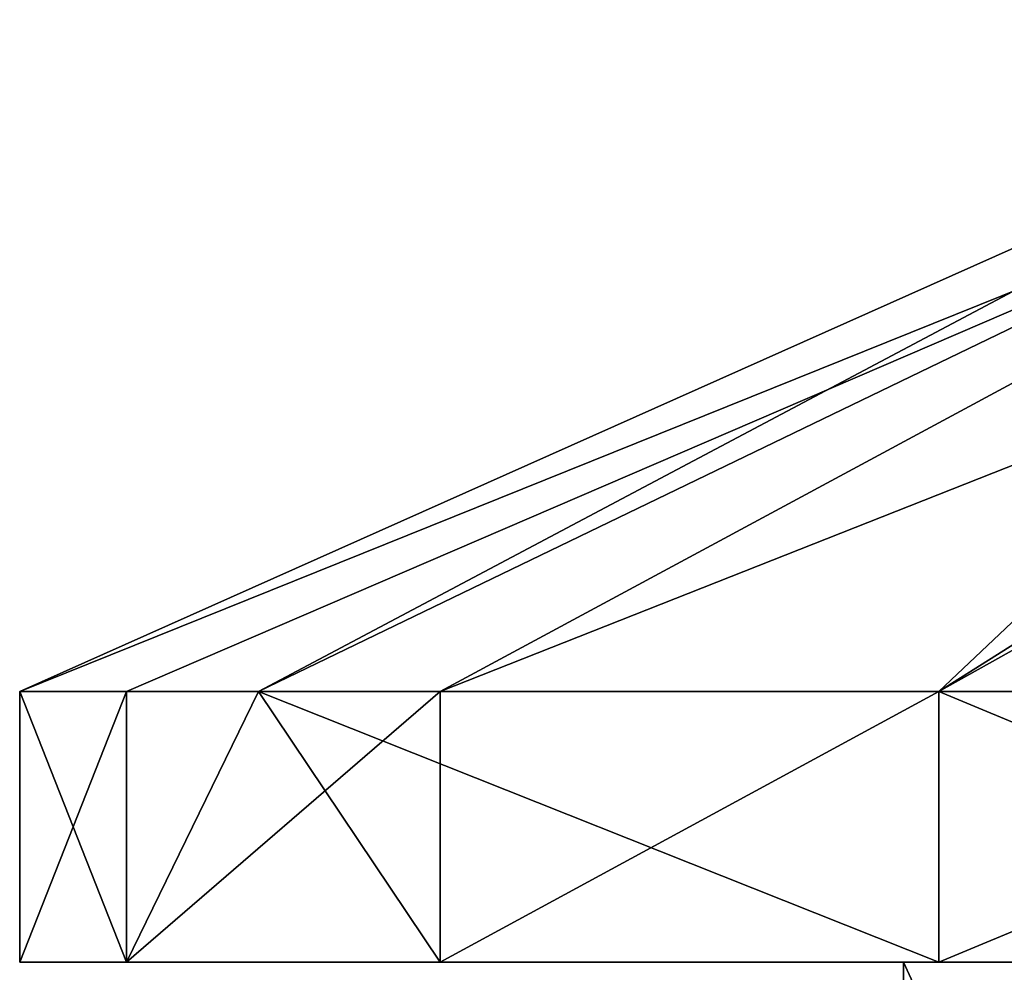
# Model space of a CAD drawing. Header units: millimetres. Extents: x -28.2 to 28.2, y -16.2 to 37.5.
# Tile 7 of 26: x -17.4 to -11.9, y 30.9 to 36.2. Entities that reach past the tile are written whole.
import ezdxf

# ---------------------------------------------------------------- set-up
doc = ezdxf.new("R2010")
doc.units = ezdxf.units.MM
doc.header["$LTSCALE"] = 65.185185
for name, color, linetype in [('78', 7, 'CONTINUOUS'), ('79', 7, 'CONTINUOUS'), ('80', 7, 'CONTINUOUS'), ('81', 7, 'CONTINUOUS'), ('82', 7, 'CONTINUOUS'), ('83', 7, 'CONTINUOUS'), ('84', 7, 'CONTINUOUS'), ('92', 7, 'CONTINUOUS')]:
    doc.layers.add(name, color=color, linetype=linetype)

msp = doc.modelspace()

# ---------------------------------------------------------------- linework, layer by layer
at = {"layer": '78', "color": 7, "linetype": 'Continuous'}
for points in [[(-9.1011, 23.6, 9.2827), (-12.5, 31, 3.5707), (-12.5, 23.6, 3.5707), (-9.1011, 23.6, 9.2827)], [(-9.1012, 31, 9.2827), (-12.5, 31, 3.5707), (-9.1011, 23.6, 9.2827), (-9.1012, 31, 9.2827)]]:
    msp.add_3dface(points, dxfattribs=at)
at = {"layer": '79', "color": 7, "linetype": 'Continuous'}
for points in [[(-17.4, 31), (-16.8071, 31, -4.5035), (-12.5, 31, -3.5707), (-17.4, 31)], [(-17.4, 31), (-12.5, 31, 3.5707), (-16.8071, 31, 4.5035), (-17.4, 31)], [(-12.5, 31, 3.5707), (-17.4, 31), (-12.5, 31, -3.5707), (-12.5, 31, 3.5707)], [(-16.8071, 31, -4.5035), (-15.0688, 31, -8.7001), (-12.5, 31, -3.5707), (-16.8071, 31, -4.5035)], [(-12.5, 31, 3.5707), (-9.1012, 31, 9.2827), (-16.8071, 31, 4.5035), (-12.5, 31, 3.5707)], [(-16.8071, 31, 4.5035), (-9.1012, 31, 9.2827), (-15.0688, 31, 8.7001), (-16.8071, 31, 4.5035)], [(-12.5, 31, -3.5707), (-15.0688, 31, -8.7001), (-9.1012, 31, -9.2827), (-12.5, 31, -3.5707)], [(-15.0688, 31, -8.7001), (-12.3036, 31, -12.3037), (-9.1012, 31, -9.2827), (-15.0688, 31, -8.7001)], [(-15.0688, 31, 8.7001), (-9.1012, 31, 9.2827), (-12.3036, 31, 12.3037), (-15.0688, 31, 8.7001)], [(-8.6999, 31, 15.0689), (-12.3036, 31, 12.3037), (8.6999, 31, 15.0689), (-8.6999, 31, 15.0689)], [(-9.1012, 31, -9.2827), (-12.3036, 31, -12.3037), (-3.3233, 31, -12.568), (-9.1012, 31, -9.2827)], [(-12.3036, 31, -12.3037), (-8.6999, 31, -15.0689), (-3.3233, 31, -12.568), (-12.3036, 31, -12.3037)], [(-12.3036, 31, 12.3037), (-3.3233, 31, 12.568), (8.6999, 31, 15.0689), (-12.3036, 31, 12.3037)], [(-9.1012, 31, 9.2827), (-3.3233, 31, 12.568), (-12.3036, 31, 12.3037), (-9.1012, 31, 9.2827)]]:
    msp.add_3dface(points, dxfattribs=at)
at = {"layer": '80', "color": 7, "linetype": 'Continuous'}
for points in [[(-17.4, 31), (-16.8071, 31, 4.5035), (-17.4, 32.5), (-17.4, 31)], [(-17.4, 32.5), (-16.8071, 31, 4.5035), (-16.0755, 32.5, 6.6587), (-17.4, 32.5)], [(-16.8071, 31, 4.5035), (-15.0688, 31, 8.7001), (-16.0755, 32.5, 6.6587), (-16.8071, 31, 4.5035)], [(-15.0688, 31, 8.7001), (-12.3036, 31, 12.3037), (-16.0755, 32.5, 6.6587), (-15.0688, 31, 8.7001)], [(-16.0755, 32.5, 6.6587), (-12.3036, 31, 12.3037), (-12.3037, 32.5, 12.3037), (-16.0755, 32.5, 6.6587)], [(-12.3036, 31, 12.3037), (-8.6999, 31, 15.0689), (-12.3037, 32.5, 12.3037), (-12.3036, 31, 12.3037)], [(-8.6999, 31, 15.0689), (-6.6587, 32.5, 16.0755), (-12.3037, 32.5, 12.3037), (-8.6999, 31, 15.0689)]]:
    msp.add_3dface(points, dxfattribs=at)
at = {"layer": '81', "color": 7, "linetype": 'Continuous'}
for points in [[(-12.5, 31, -3.5707), (-9.1012, 31, -9.2827), (-12.5, 23.6, -3.5707), (-12.5, 31, -3.5707)], [(-12.5, 23.6, -3.5707), (-9.1012, 31, -9.2827), (-9.1011, 23.6, -9.2827), (-12.5, 23.6, -3.5707)]]:
    msp.add_3dface(points, dxfattribs=at)
at = {"layer": '82', "color": 7, "linetype": 'Continuous'}
for points in [[(-16.8071, 31, -4.5035), (-17.4, 31), (-16.8071, 32.5, -4.5035), (-16.8071, 31, -4.5035)], [(-17.4, 31), (-17.4, 32.5), (-16.8071, 32.5, -4.5035), (-17.4, 31)], [(-15.0688, 31, -8.7001), (-16.8071, 31, -4.5035), (-15.0688, 32.5, -8.7), (-15.0688, 31, -8.7001)], [(-15.0688, 32.5, -8.7), (-16.8071, 31, -4.5035), (-16.8071, 32.5, -4.5035), (-15.0688, 32.5, -8.7)], [(-12.3036, 31, -12.3037), (-15.0688, 31, -8.7001), (-12.3037, 32.5, -12.3037), (-12.3036, 31, -12.3037)], [(-12.3037, 32.5, -12.3037), (-15.0688, 31, -8.7001), (-15.0688, 32.5, -8.7), (-12.3037, 32.5, -12.3037)], [(-8.7, 32.5, -15.0688), (-12.3036, 31, -12.3037), (-12.3037, 32.5, -12.3037), (-8.7, 32.5, -15.0688)], [(-8.6999, 31, -15.0689), (-12.3036, 31, -12.3037), (-8.7, 32.5, -15.0688), (-8.6999, 31, -15.0689)]]:
    msp.add_3dface(points, dxfattribs=at)
at = {"layer": '83', "color": 7, "linetype": 'Continuous'}
for points in [[(-17.4, 32.5), (-16.0755, 32.5, 6.6587), (-9.0521, 36.2252), (-17.4, 32.5)], [(-9.0521, 36.2252), (-16.0755, 32.5, 6.6587), (-8.363, 36.2252, 3.4641), (-9.0521, 36.2252)], [(-16.0755, 32.5, 6.6587), (-12.3037, 32.5, 12.3037), (-8.363, 36.2252, 3.4641), (-16.0755, 32.5, 6.6587)], [(-8.363, 36.2252, 3.4641), (-12.3037, 32.5, 12.3037), (-6.4008, 36.2252, 6.4008), (-8.363, 36.2252, 3.4641)], [(-12.3037, 32.5, 12.3037), (-6.6587, 32.5, 16.0755), (-6.4008, 36.2252, 6.4008), (-12.3037, 32.5, 12.3037)]]:
    msp.add_3dface(points, dxfattribs=at)
at = {"layer": '84', "color": 7, "linetype": 'Continuous'}
for points in [[(-16.8071, 32.5, -4.5035), (-17.4, 32.5), (-8.1556, 36.2252, -3.9275), (-16.8071, 32.5, -4.5035)], [(-17.4, 32.5), (-9.0521, 36.2252), (-8.1556, 36.2252, -3.9275), (-17.4, 32.5)], [(-15.0688, 32.5, -8.7), (-16.8071, 32.5, -4.5035), (-8.1556, 36.2252, -3.9275), (-15.0688, 32.5, -8.7)], [(-12.3037, 32.5, -12.3037), (-15.0688, 32.5, -8.7), (-5.6439, 36.2252, -7.0772), (-12.3037, 32.5, -12.3037)], [(-5.6439, 36.2252, -7.0772), (-15.0688, 32.5, -8.7), (-8.1556, 36.2252, -3.9275), (-5.6439, 36.2252, -7.0772)], [(-8.7, 32.5, -15.0688), (-12.3037, 32.5, -12.3037), (-5.6439, 36.2252, -7.0772), (-8.7, 32.5, -15.0688)]]:
    msp.add_3dface(points, dxfattribs=at)
at = {"layer": '92', "color": 7, "linetype": 'Continuous'}
for points in [[(-12.5, 23.6, 3.5707), (-12.5, 31, 3.5707), (-12.5, 23.6, -3.5707), (-12.5, 23.6, 3.5707)], [(-12.5, 31, 3.5707), (-12.5, 31, -3.5707), (-12.5, 23.6, -3.5707), (-12.5, 31, 3.5707)]]:
    msp.add_3dface(points, dxfattribs=at)

doc.saveas('drawing.dxf')
